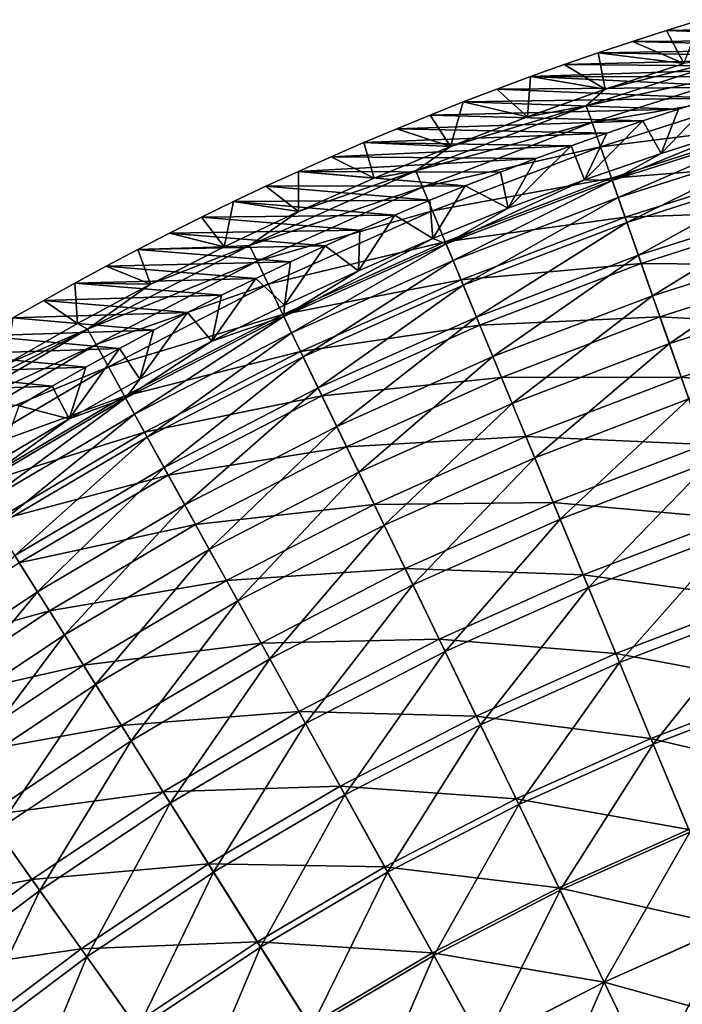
# Model space of a CAD drawing. Header units: millimetres. Extents: x -63 to 63, y -63 to 63.
# Tile 38 of 107: x -31 to -19, y 41 to 60. Entities that reach past the tile are written whole.
import ezdxf

# ---------------------------------------------------------------- set-up
doc = ezdxf.new("R2010")
doc.units = ezdxf.units.MM
doc.header["$LTSCALE"] = 106.095679
for name, color, linetype in [('10', 7, 'CONTINUOUS'), ('11', 7, 'CONTINUOUS'), ('7', 7, 'CONTINUOUS'), ('8', 7, 'CONTINUOUS'), ('9', 7, 'CONTINUOUS')]:
    doc.layers.add(name, color=color, linetype=linetype)

msp = doc.modelspace()

# ---------------------------------------------------------------- linework, layer by layer
at = {"layer": '10', "linetype": 'Continuous'}
for points in [[(-18.679, 58.343, -62.004), (-17.995, 58.557, -62.004), (-19.009, 57.503, -42.056), (-18.679, 58.343, -62.004)], [(-19.009, 57.503, -42.056), (-17.995, 58.557, -62.004), (-17.534, 57.969, -42.056), (-19.009, 57.503, -42.056)], [(-19.361, 58.12, -62.004), (-18.679, 58.343, -62.004), (-19.009, 57.503, -42.056), (-19.361, 58.12, -62.004)], [(-20.041, 57.889, -62.004), (-19.361, 58.12, -62.004), (-20.471, 56.998, -42.056), (-20.041, 57.889, -62.004)], [(-20.471, 56.998, -42.056), (-19.361, 58.12, -62.004), (-19.009, 57.503, -42.056), (-20.471, 56.998, -42.056)], [(-20.72, 57.649, -62.004), (-20.041, 57.889, -62.004), (-20.471, 56.998, -42.056), (-20.72, 57.649, -62.004)], [(-21.396, 57.402, -62.004), (-20.72, 57.649, -62.004), (-21.92, 56.457, -42.056), (-21.396, 57.402, -62.004)], [(-21.92, 56.457, -42.056), (-20.72, 57.649, -62.004), (-20.471, 56.998, -42.056), (-21.92, 56.457, -42.056)], [(-22.07, 57.146, -62.004), (-21.396, 57.402, -62.004), (-21.92, 56.457, -42.056), (-22.07, 57.146, -62.004)], [(-22.742, 56.882, -62.004), (-22.07, 57.146, -62.004), (-21.92, 56.457, -42.056), (-22.742, 56.882, -62.004)], [(-23.412, 56.609, -62.004), (-22.742, 56.882, -62.004), (-23.355, 55.879, -42.056), (-23.412, 56.609, -62.004)], [(-23.355, 55.879, -42.056), (-22.742, 56.882, -62.004), (-21.92, 56.457, -42.056), (-23.355, 55.879, -42.056)], [(-24.08, 56.329, -62.004), (-23.412, 56.609, -62.004), (-23.355, 55.879, -42.056), (-24.08, 56.329, -62.004)], [(-24.745, 56.04, -62.004), (-24.08, 56.329, -62.004), (-24.774, 55.264, -42.056), (-24.745, 56.04, -62.004)], [(-24.774, 55.264, -42.056), (-24.08, 56.329, -62.004), (-23.355, 55.879, -42.056), (-24.774, 55.264, -42.056)], [(-25.407, 55.743, -62.004), (-24.745, 56.04, -62.004), (-24.774, 55.264, -42.056), (-25.407, 55.743, -62.004)], [(-26.067, 55.437, -62.004), (-25.407, 55.743, -62.004), (-26.178, 54.613, -42.056), (-26.067, 55.437, -62.004)], [(-26.178, 54.613, -42.056), (-25.407, 55.743, -62.004), (-24.774, 55.264, -42.056), (-26.178, 54.613, -42.056)], [(-26.724, 55.123, -62.004), (-26.067, 55.437, -62.004), (-26.178, 54.613, -42.056), (-26.724, 55.123, -62.004)], [(-27.378, 54.802, -62.004), (-26.724, 55.123, -62.004), (-27.564, 53.927, -42.056), (-27.378, 54.802, -62.004)], [(-27.564, 53.927, -42.056), (-26.724, 55.123, -62.004), (-26.178, 54.613, -42.056), (-27.564, 53.927, -42.056)], [(-28.029, 54.471, -62.004), (-27.378, 54.802, -62.004), (-27.564, 53.927, -42.056), (-28.029, 54.471, -62.004)], [(-28.677, 54.133, -62.004), (-28.029, 54.471, -62.004), (-28.932, 53.205, -42.056), (-28.677, 54.133, -62.004)], [(-28.932, 53.205, -42.056), (-28.029, 54.471, -62.004), (-27.564, 53.927, -42.056), (-28.932, 53.205, -42.056)], [(-29.321, 53.787, -62.004), (-28.677, 54.133, -62.004), (-28.932, 53.205, -42.056), (-29.321, 53.787, -62.004)], [(-29.963, 53.432, -62.004), (-29.321, 53.787, -62.004), (-30.282, 52.449, -42.056), (-29.963, 53.432, -62.004)], [(-30.282, 52.449, -42.056), (-29.321, 53.787, -62.004), (-28.932, 53.205, -42.056), (-30.282, 52.449, -42.056)], [(-30.601, 53.069, -62.004), (-29.963, 53.432, -62.004), (-30.282, 52.449, -42.056), (-30.601, 53.069, -62.004)], [(-31.235, 52.698, -62.004), (-30.601, 53.069, -62.004), (-30.282, 52.449, -42.056), (-31.235, 52.698, -62.004)], [(-31.611, 51.659, -42.056), (-31.235, 52.698, -62.004), (-30.282, 52.449, -42.056), (-31.611, 51.659, -42.056)]]:
    msp.add_3dface(points, dxfattribs=at)
at = {"layer": '11', "linetype": 'Continuous'}
for points in [[(-19.941, 56.987, -38.96), (-17.534, 57.969, -42.056), (-16.714, 58.016, -38.96), (-19.941, 56.987, -38.96)], [(-19.941, 56.987, -38.96), (-16.714, 58.016, -38.96), (-19.826, 56.661, -35.874), (-19.941, 56.987, -38.96)], [(-19.009, 57.503, -42.056), (-17.534, 57.969, -42.056), (-19.941, 56.987, -38.96), (-19.009, 57.503, -42.056)], [(-16.714, 58.016, -38.96), (-16.618, 57.683, -35.874), (-19.826, 56.661, -35.874), (-16.714, 58.016, -38.96)], [(-16.618, 57.683, -35.874), (-19.66, 56.185, -32.81), (-19.826, 56.661, -35.874), (-16.618, 57.683, -35.874)], [(-16.479, 57.199, -32.81), (-19.66, 56.185, -32.81), (-16.618, 57.683, -35.874), (-16.479, 57.199, -32.81)], [(-20.471, 56.998, -42.056), (-19.009, 57.503, -42.056), (-19.941, 56.987, -38.96), (-20.471, 56.998, -42.056)], [(-16.479, 57.199, -32.81), (-19.442, 55.562, -29.776), (-19.66, 56.185, -32.81), (-16.479, 57.199, -32.81)], [(-16.296, 56.565, -29.776), (-19.442, 55.562, -29.776), (-16.479, 57.199, -32.81), (-16.296, 56.565, -29.776)], [(-21.92, 56.457, -42.056), (-20.471, 56.998, -42.056), (-23.105, 55.78, -38.96), (-21.92, 56.457, -42.056)], [(-23.105, 55.78, -38.96), (-20.471, 56.998, -42.056), (-19.941, 56.987, -38.96), (-23.105, 55.78, -38.96)], [(-23.105, 55.78, -38.96), (-19.941, 56.987, -38.96), (-22.972, 55.46, -35.874), (-23.105, 55.78, -38.96)], [(-19.941, 56.987, -38.96), (-19.826, 56.661, -35.874), (-22.972, 55.46, -35.874), (-19.941, 56.987, -38.96)], [(-19.826, 56.661, -35.874), (-22.779, 54.994, -32.81), (-22.972, 55.46, -35.874), (-19.826, 56.661, -35.874)], [(-19.66, 56.185, -32.81), (-22.779, 54.994, -32.81), (-19.826, 56.661, -35.874), (-19.66, 56.185, -32.81)], [(-23.355, 55.879, -42.056), (-21.92, 56.457, -42.056), (-23.105, 55.78, -38.96), (-23.355, 55.879, -42.056)], [(-16.296, 56.565, -29.776), (-19.173, 54.793, -26.779), (-19.442, 55.562, -29.776), (-16.296, 56.565, -29.776)], [(-16.07, 55.782, -26.779), (-19.173, 54.793, -26.779), (-16.296, 56.565, -29.776), (-16.07, 55.782, -26.779)], [(-19.66, 56.185, -32.81), (-22.527, 54.384, -29.776), (-22.779, 54.994, -32.81), (-19.66, 56.185, -32.81)], [(-19.442, 55.562, -29.776), (-22.527, 54.384, -29.776), (-19.66, 56.185, -32.81), (-19.442, 55.562, -29.776)], [(-24.774, 55.264, -42.056), (-23.355, 55.879, -42.056), (-26.196, 54.396, -38.96), (-24.774, 55.264, -42.056)], [(-26.196, 54.396, -38.96), (-23.355, 55.879, -42.056), (-23.105, 55.78, -38.96), (-26.196, 54.396, -38.96)], [(-26.196, 54.396, -38.96), (-23.105, 55.78, -38.96), (-26.046, 54.085, -35.874), (-26.196, 54.396, -38.96)], [(-23.105, 55.78, -38.96), (-22.972, 55.46, -35.874), (-26.046, 54.085, -35.874), (-23.105, 55.78, -38.96)], [(-16.07, 55.782, -26.779), (-18.853, 53.88, -23.828), (-19.173, 54.793, -26.779), (-16.07, 55.782, -26.779)], [(-15.803, 54.853, -23.828), (-18.853, 53.88, -23.828), (-16.07, 55.782, -26.779), (-15.803, 54.853, -23.828)], [(-19.442, 55.562, -29.776), (-22.215, 53.632, -26.779), (-22.527, 54.384, -29.776), (-19.442, 55.562, -29.776)], [(-19.173, 54.793, -26.779), (-22.215, 53.632, -26.779), (-19.442, 55.562, -29.776), (-19.173, 54.793, -26.779)], [(-22.972, 55.46, -35.874), (-25.827, 53.631, -32.81), (-26.046, 54.085, -35.874), (-22.972, 55.46, -35.874)], [(-22.779, 54.994, -32.81), (-25.827, 53.631, -32.81), (-22.972, 55.46, -35.874), (-22.779, 54.994, -32.81)], [(-26.178, 54.613, -42.056), (-24.774, 55.264, -42.056), (-26.196, 54.396, -38.96), (-26.178, 54.613, -42.056)], [(-22.779, 54.994, -32.81), (-25.541, 53.036, -29.776), (-25.827, 53.631, -32.81), (-22.779, 54.994, -32.81)], [(-22.527, 54.384, -29.776), (-25.541, 53.036, -29.776), (-22.779, 54.994, -32.81), (-22.527, 54.384, -29.776)], [(-19.173, 54.793, -26.779), (-21.845, 52.738, -23.828), (-22.215, 53.632, -26.779), (-19.173, 54.793, -26.779)], [(-18.853, 53.88, -23.828), (-21.845, 52.738, -23.828), (-19.173, 54.793, -26.779), (-18.853, 53.88, -23.828)], [(-15.803, 54.853, -23.828), (-18.485, 52.826, -20.931), (-18.853, 53.88, -23.828), (-15.803, 54.853, -23.828)], [(-27.564, 53.927, -42.056), (-26.178, 54.613, -42.056), (-26.196, 54.396, -38.96), (-27.564, 53.927, -42.056)], [(-29.205, 52.842, -38.96), (-27.564, 53.927, -42.056), (-26.196, 54.396, -38.96), (-29.205, 52.842, -38.96)], [(-29.205, 52.842, -38.96), (-26.196, 54.396, -38.96), (-29.037, 52.539, -35.874), (-29.205, 52.842, -38.96)], [(-26.196, 54.396, -38.96), (-26.046, 54.085, -35.874), (-29.037, 52.539, -35.874), (-26.196, 54.396, -38.96)], [(-22.527, 54.384, -29.776), (-25.187, 52.302, -26.779), (-25.541, 53.036, -29.776), (-22.527, 54.384, -29.776)], [(-22.215, 53.632, -26.779), (-25.187, 52.302, -26.779), (-22.527, 54.384, -29.776), (-22.215, 53.632, -26.779)], [(-26.046, 54.085, -35.874), (-28.794, 52.098, -32.81), (-29.037, 52.539, -35.874), (-26.046, 54.085, -35.874)], [(-25.827, 53.631, -32.81), (-28.794, 52.098, -32.81), (-26.046, 54.085, -35.874), (-25.827, 53.631, -32.81)], [(-28.932, 53.205, -42.056), (-27.564, 53.927, -42.056), (-29.205, 52.842, -38.96), (-28.932, 53.205, -42.056)], [(-18.853, 53.88, -23.828), (-21.417, 51.706, -20.931), (-21.845, 52.738, -23.828), (-18.853, 53.88, -23.828)], [(-18.485, 52.826, -20.931), (-21.417, 51.706, -20.931), (-18.853, 53.88, -23.828), (-18.485, 52.826, -20.931)], [(-25.827, 53.631, -32.81), (-28.474, 51.52, -29.776), (-28.794, 52.098, -32.81), (-25.827, 53.631, -32.81)], [(-25.541, 53.036, -29.776), (-28.474, 51.52, -29.776), (-25.827, 53.631, -32.81), (-25.541, 53.036, -29.776)], [(-22.215, 53.632, -26.779), (-24.768, 51.43, -23.828), (-25.187, 52.302, -26.779), (-22.215, 53.632, -26.779)], [(-21.845, 52.738, -23.828), (-24.768, 51.43, -23.828), (-22.215, 53.632, -26.779), (-21.845, 52.738, -23.828)], [(-30.282, 52.449, -42.056), (-28.932, 53.205, -42.056), (-29.205, 52.842, -38.96), (-30.282, 52.449, -42.056)], [(-25.541, 53.036, -29.776), (-28.08, 50.807, -26.779), (-28.474, 51.52, -29.776), (-25.541, 53.036, -29.776)], [(-25.187, 52.302, -26.779), (-28.08, 50.807, -26.779), (-25.541, 53.036, -29.776), (-25.187, 52.302, -26.779)], [(-32.122, 51.121, -38.96), (-30.282, 52.449, -42.056), (-29.205, 52.842, -38.96), (-32.122, 51.121, -38.96)], [(-32.122, 51.121, -38.96), (-29.205, 52.842, -38.96), (-31.938, 50.828, -35.874), (-32.122, 51.121, -38.96)], [(-29.205, 52.842, -38.96), (-29.037, 52.539, -35.874), (-31.938, 50.828, -35.874), (-29.205, 52.842, -38.96)], [(-21.845, 52.738, -23.828), (-24.283, 50.424, -20.931), (-24.768, 51.43, -23.828), (-21.845, 52.738, -23.828)], [(-21.417, 51.706, -20.931), (-24.283, 50.424, -20.931), (-21.845, 52.738, -23.828), (-21.417, 51.706, -20.931)], [(-18.485, 52.826, -20.931), (-20.934, 50.539, -18.095), (-21.417, 51.706, -20.931), (-18.485, 52.826, -20.931)], [(-18.067, 51.633, -18.095), (-20.934, 50.539, -18.095), (-18.485, 52.826, -20.931), (-18.067, 51.633, -18.095)], [(-29.037, 52.539, -35.874), (-31.669, 50.402, -32.81), (-31.938, 50.828, -35.874), (-29.037, 52.539, -35.874)], [(-28.794, 52.098, -32.81), (-31.669, 50.402, -32.81), (-29.037, 52.539, -35.874), (-28.794, 52.098, -32.81)], [(-31.611, 51.659, -42.056), (-30.282, 52.449, -42.056), (-32.122, 51.121, -38.96), (-31.611, 51.659, -42.056)], [(-25.187, 52.302, -26.779), (-27.612, 49.961, -23.828), (-28.08, 50.807, -26.779), (-25.187, 52.302, -26.779)], [(-24.768, 51.43, -23.828), (-27.612, 49.961, -23.828), (-25.187, 52.302, -26.779), (-24.768, 51.43, -23.828)], [(-28.794, 52.098, -32.81), (-31.318, 49.843, -29.776), (-31.669, 50.402, -32.81), (-28.794, 52.098, -32.81)], [(-28.474, 51.52, -29.776), (-31.318, 49.843, -29.776), (-28.794, 52.098, -32.81), (-28.474, 51.52, -29.776)], [(-21.417, 51.706, -20.931), (-23.735, 49.285, -18.095), (-24.283, 50.424, -20.931), (-21.417, 51.706, -20.931)], [(-20.934, 50.539, -18.095), (-23.735, 49.285, -18.095), (-21.417, 51.706, -20.931), (-20.934, 50.539, -18.095)], [(-18.067, 51.633, -18.095), (-20.395, 49.238, -15.327), (-20.934, 50.539, -18.095), (-18.067, 51.633, -18.095)], [(-17.602, 50.304, -15.327), (-20.395, 49.238, -15.327), (-18.067, 51.633, -18.095), (-17.602, 50.304, -15.327)], [(-28.474, 51.52, -29.776), (-30.885, 49.153, -26.779), (-31.318, 49.843, -29.776), (-28.474, 51.52, -29.776)], [(-28.08, 50.807, -26.779), (-30.885, 49.153, -26.779), (-28.474, 51.52, -29.776), (-28.08, 50.807, -26.779)], [(-24.768, 51.43, -23.828), (-27.072, 48.983, -20.931), (-27.612, 49.961, -23.828), (-24.768, 51.43, -23.828)], [(-24.283, 50.424, -20.931), (-27.072, 48.983, -20.931), (-24.768, 51.43, -23.828), (-24.283, 50.424, -20.931)], [(-28.08, 50.807, -26.779), (-30.37, 48.334, -23.828), (-30.885, 49.153, -26.779), (-28.08, 50.807, -26.779)], [(-27.612, 49.961, -23.828), (-30.37, 48.334, -23.828), (-28.08, 50.807, -26.779), (-27.612, 49.961, -23.828)], [(-20.934, 50.539, -18.095), (-23.124, 48.017, -15.327), (-23.735, 49.285, -18.095), (-20.934, 50.539, -18.095)], [(-20.395, 49.238, -15.327), (-23.124, 48.017, -15.327), (-20.934, 50.539, -18.095), (-20.395, 49.238, -15.327)], [(-24.283, 50.424, -20.931), (-26.461, 47.877, -18.095), (-27.072, 48.983, -20.931), (-24.283, 50.424, -20.931)], [(-23.735, 49.285, -18.095), (-26.461, 47.877, -18.095), (-24.283, 50.424, -20.931), (-23.735, 49.285, -18.095)], [(-17.602, 50.304, -15.327), (-19.803, 47.808, -12.634), (-20.395, 49.238, -15.327), (-17.602, 50.304, -15.327)], [(-17.091, 48.843, -12.634), (-19.803, 47.808, -12.634), (-17.602, 50.304, -15.327), (-17.091, 48.843, -12.634)], [(-27.612, 49.961, -23.828), (-29.776, 47.388, -20.931), (-30.37, 48.334, -23.828), (-27.612, 49.961, -23.828)], [(-27.072, 48.983, -20.931), (-29.776, 47.388, -20.931), (-27.612, 49.961, -23.828), (-27.072, 48.983, -20.931)], [(-30.885, 49.153, -26.779), (-33.592, 47.344, -26.779), (-31.318, 49.843, -29.776), (-30.885, 49.153, -26.779)], [(-30.885, 49.153, -26.779), (-33.033, 46.555, -23.828), (-33.592, 47.344, -26.779), (-30.885, 49.153, -26.779)], [(-30.37, 48.334, -23.828), (-33.033, 46.555, -23.828), (-30.885, 49.153, -26.779), (-30.37, 48.334, -23.828)], [(-23.735, 49.285, -18.095), (-25.78, 46.645, -15.327), (-26.461, 47.877, -18.095), (-23.735, 49.285, -18.095)], [(-23.124, 48.017, -15.327), (-25.78, 46.645, -15.327), (-23.735, 49.285, -18.095), (-23.124, 48.017, -15.327)], [(-20.395, 49.238, -15.327), (-22.452, 46.623, -12.634), (-23.124, 48.017, -15.327), (-20.395, 49.238, -15.327)], [(-19.803, 47.808, -12.634), (-22.452, 46.623, -12.634), (-20.395, 49.238, -15.327), (-19.803, 47.808, -12.634)], [(-27.072, 48.983, -20.931), (-29.103, 46.318, -18.095), (-29.776, 47.388, -20.931), (-27.072, 48.983, -20.931)], [(-26.461, 47.877, -18.095), (-29.103, 46.318, -18.095), (-27.072, 48.983, -20.931), (-26.461, 47.877, -18.095)], [(-17.091, 48.843, -12.634), (-19.159, 46.253, -10.025), (-19.803, 47.808, -12.634), (-17.091, 48.843, -12.634)], [(-16.535, 47.255, -10.025), (-19.159, 46.253, -10.025), (-17.091, 48.843, -12.634), (-16.535, 47.255, -10.025)], [(-30.37, 48.334, -23.828), (-32.386, 45.644, -20.931), (-33.033, 46.555, -23.828), (-30.37, 48.334, -23.828)], [(-29.776, 47.388, -20.931), (-32.386, 45.644, -20.931), (-30.37, 48.334, -23.828), (-29.776, 47.388, -20.931)], [(-23.124, 48.017, -15.327), (-25.031, 45.29, -12.634), (-25.78, 46.645, -15.327), (-23.124, 48.017, -15.327)], [(-22.452, 46.623, -12.634), (-25.031, 45.29, -12.634), (-23.124, 48.017, -15.327), (-22.452, 46.623, -12.634)], [(-26.461, 47.877, -18.095), (-28.355, 45.126, -15.327), (-29.103, 46.318, -18.095), (-26.461, 47.877, -18.095)], [(-25.78, 46.645, -15.327), (-28.355, 45.126, -15.327), (-26.461, 47.877, -18.095), (-25.78, 46.645, -15.327)], [(-19.803, 47.808, -12.634), (-21.722, 45.106, -10.025), (-22.452, 46.623, -12.634), (-19.803, 47.808, -12.634)], [(-19.159, 46.253, -10.025), (-21.722, 45.106, -10.025), (-19.803, 47.808, -12.634), (-19.159, 46.253, -10.025)], [(-29.776, 47.388, -20.931), (-31.655, 44.613, -18.095), (-32.386, 45.644, -20.931), (-29.776, 47.388, -20.931)], [(-29.103, 46.318, -18.095), (-31.655, 44.613, -18.095), (-29.776, 47.388, -20.931), (-29.103, 46.318, -18.095)], [(-16.535, 47.255, -10.025), (-18.464, 44.576, -7.505), (-19.159, 46.253, -10.025), (-16.535, 47.255, -10.025)], [(-25.78, 46.645, -15.327), (-27.531, 43.816, -12.634), (-28.355, 45.126, -15.327), (-25.78, 46.645, -15.327)], [(-25.031, 45.29, -12.634), (-27.531, 43.816, -12.634), (-25.78, 46.645, -15.327), (-25.031, 45.29, -12.634)], [(-22.452, 46.623, -12.634), (-24.217, 43.817, -10.025), (-25.031, 45.29, -12.634), (-22.452, 46.623, -12.634)], [(-21.722, 45.106, -10.025), (-24.217, 43.817, -10.025), (-22.452, 46.623, -12.634), (-21.722, 45.106, -10.025)], [(-29.103, 46.318, -18.095), (-30.84, 43.465, -15.327), (-31.655, 44.613, -18.095), (-29.103, 46.318, -18.095)], [(-28.355, 45.126, -15.327), (-30.84, 43.465, -15.327), (-29.103, 46.318, -18.095), (-28.355, 45.126, -15.327)], [(-19.159, 46.253, -10.025), (-20.934, 43.471, -7.505), (-21.722, 45.106, -10.025), (-19.159, 46.253, -10.025)], [(-18.464, 44.576, -7.505), (-20.934, 43.471, -7.505), (-19.159, 46.253, -10.025), (-18.464, 44.576, -7.505)], [(-25.031, 45.29, -12.634), (-26.636, 42.39, -10.025), (-27.531, 43.816, -12.634), (-25.031, 45.29, -12.634)], [(-24.217, 43.817, -10.025), (-26.636, 42.39, -10.025), (-25.031, 45.29, -12.634), (-24.217, 43.817, -10.025)], [(-28.355, 45.126, -15.327), (-29.945, 42.203, -12.634), (-30.84, 43.465, -15.327), (-28.355, 45.126, -15.327)], [(-27.531, 43.816, -12.634), (-29.945, 42.203, -12.634), (-28.355, 45.126, -15.327), (-27.531, 43.816, -12.634)], [(-21.722, 45.106, -10.025), (-23.339, 42.229, -7.505), (-24.217, 43.817, -10.025), (-21.722, 45.106, -10.025)], [(-20.934, 43.471, -7.505), (-23.339, 42.229, -7.505), (-21.722, 45.106, -10.025), (-20.934, 43.471, -7.505)], [(-30.84, 43.465, -15.327), (-33.229, 41.668, -15.327), (-31.655, 44.613, -18.095), (-30.84, 43.465, -15.327)], [(-18.464, 44.576, -7.505), (-20.092, 41.722, -5.082), (-20.934, 43.471, -7.505), (-18.464, 44.576, -7.505)], [(-17.721, 42.783, -5.082), (-20.092, 41.722, -5.082), (-18.464, 44.576, -7.505), (-17.721, 42.783, -5.082)], [(-27.531, 43.816, -12.634), (-28.971, 40.83, -10.025), (-29.945, 42.203, -12.634), (-27.531, 43.816, -12.634)], [(-26.636, 42.39, -10.025), (-28.971, 40.83, -10.025), (-27.531, 43.816, -12.634), (-26.636, 42.39, -10.025)], [(-24.217, 43.817, -10.025), (-25.67, 40.854, -7.505), (-26.636, 42.39, -10.025), (-24.217, 43.817, -10.025)], [(-23.339, 42.229, -7.505), (-25.67, 40.854, -7.505), (-24.217, 43.817, -10.025), (-23.339, 42.229, -7.505)], [(-30.84, 43.465, -15.327), (-32.264, 40.458, -12.634), (-33.229, 41.668, -15.327), (-30.84, 43.465, -15.327)], [(-29.945, 42.203, -12.634), (-32.264, 40.458, -12.634), (-30.84, 43.465, -15.327), (-29.945, 42.203, -12.634)], [(-20.934, 43.471, -7.505), (-22.4, 40.529, -5.082), (-23.339, 42.229, -7.505), (-20.934, 43.471, -7.505)], [(-20.092, 41.722, -5.082), (-22.4, 40.529, -5.082), (-20.934, 43.471, -7.505), (-20.092, 41.722, -5.082)], [(-17.721, 42.783, -5.082), (-19.197, 39.863, -2.761), (-20.092, 41.722, -5.082), (-17.721, 42.783, -5.082)], [(-16.932, 40.876, -2.761), (-19.197, 39.863, -2.761), (-17.721, 42.783, -5.082), (-16.932, 40.876, -2.761)], [(-26.636, 42.39, -10.025), (-27.92, 39.35, -7.505), (-28.971, 40.83, -10.025), (-26.636, 42.39, -10.025)], [(-25.67, 40.854, -7.505), (-27.92, 39.35, -7.505), (-26.636, 42.39, -10.025), (-25.67, 40.854, -7.505)], [(-29.945, 42.203, -12.634), (-31.214, 39.142, -10.025), (-32.264, 40.458, -12.634), (-29.945, 42.203, -12.634)], [(-28.971, 40.83, -10.025), (-31.214, 39.142, -10.025), (-29.945, 42.203, -12.634), (-28.971, 40.83, -10.025)], [(-23.339, 42.229, -7.505), (-24.637, 39.21, -5.082), (-25.67, 40.854, -7.505), (-23.339, 42.229, -7.505)], [(-22.4, 40.529, -5.082), (-24.637, 39.21, -5.082), (-23.339, 42.229, -7.505), (-22.4, 40.529, -5.082)], [(-20.092, 41.722, -5.082), (-21.402, 38.724, -2.761), (-22.4, 40.529, -5.082), (-20.092, 41.722, -5.082)], [(-19.197, 39.863, -2.761), (-21.402, 38.724, -2.761), (-20.092, 41.722, -5.082), (-19.197, 39.863, -2.761)]]:
    msp.add_3dface(points, dxfattribs=at)
at = {"layer": '7', "linetype": 'Continuous'}
for points in [[(-17.13, 59.46, -38.933), (-20.073, 58.726, -42.004), (-20.437, 58.406, -38.933), (-17.13, 59.46, -38.933)], [(-17.13, 59.46, -38.933), (-20.437, 58.406, -38.933), (-17.037, 59.138, -35.872), (-17.13, 59.46, -38.933)], [(-18.579, 59.216, -42.004), (-20.073, 58.726, -42.004), (-17.13, 59.46, -38.933), (-18.579, 59.216, -42.004)], [(-20.437, 58.406, -38.933), (-20.326, 58.089, -35.872), (-17.037, 59.138, -35.872), (-20.437, 58.406, -38.933)], [(-20.326, 58.089, -35.872), (-16.902, 58.67, -32.831), (-17.037, 59.138, -35.872), (-20.326, 58.089, -35.872)], [(-20.073, 58.726, -42.004), (-21.555, 58.199, -42.004), (-20.437, 58.406, -38.933), (-20.073, 58.726, -42.004)], [(-20.165, 57.63, -32.831), (-16.902, 58.67, -32.831), (-20.326, 58.089, -35.872), (-20.165, 57.63, -32.831)], [(-20.165, 57.63, -32.831), (-16.726, 58.057, -29.818), (-16.902, 58.67, -32.831), (-20.165, 57.63, -32.831)], [(-20.437, 58.406, -38.933), (-23.022, 57.634, -42.004), (-23.68, 57.168, -38.933), (-20.437, 58.406, -38.933)], [(-20.437, 58.406, -38.933), (-23.68, 57.168, -38.933), (-20.326, 58.089, -35.872), (-20.437, 58.406, -38.933)], [(-21.555, 58.199, -42.004), (-23.022, 57.634, -42.004), (-20.437, 58.406, -38.933), (-21.555, 58.199, -42.004)], [(-23.68, 57.168, -38.933), (-23.551, 56.858, -35.872), (-20.326, 58.089, -35.872), (-23.68, 57.168, -38.933)], [(-23.551, 56.858, -35.872), (-20.165, 57.63, -32.831), (-20.326, 58.089, -35.872), (-23.551, 56.858, -35.872)], [(-19.955, 57.028, -29.818), (-16.726, 58.057, -29.818), (-20.165, 57.63, -32.831), (-19.955, 57.028, -29.818)], [(-19.955, 57.028, -29.818), (-16.508, 57.302, -26.841), (-16.726, 58.057, -29.818), (-19.955, 57.028, -29.818)], [(-23.022, 57.634, -42.004), (-24.475, 57.033, -42.004), (-23.68, 57.168, -38.933), (-23.022, 57.634, -42.004)], [(-23.365, 56.408, -32.831), (-20.165, 57.63, -32.831), (-23.551, 56.858, -35.872), (-23.365, 56.408, -32.831)], [(-23.365, 56.408, -32.831), (-19.955, 57.028, -29.818), (-20.165, 57.63, -32.831), (-23.365, 56.408, -32.831)], [(-19.695, 56.286, -26.841), (-16.508, 57.302, -26.841), (-19.955, 57.028, -29.818), (-19.695, 56.286, -26.841)], [(-19.695, 56.286, -26.841), (-16.25, 56.406, -23.906), (-16.508, 57.302, -26.841), (-19.695, 56.286, -26.841)], [(-23.68, 57.168, -38.933), (-25.912, 56.394, -42.004), (-26.848, 55.751, -38.933), (-23.68, 57.168, -38.933)], [(-23.68, 57.168, -38.933), (-26.848, 55.751, -38.933), (-23.551, 56.858, -35.872), (-23.68, 57.168, -38.933)], [(-24.475, 57.033, -42.004), (-25.912, 56.394, -42.004), (-23.68, 57.168, -38.933), (-24.475, 57.033, -42.004)], [(-23.121, 55.819, -29.818), (-19.955, 57.028, -29.818), (-23.365, 56.408, -32.831), (-23.121, 55.819, -29.818)], [(-23.121, 55.819, -29.818), (-19.695, 56.286, -26.841), (-19.955, 57.028, -29.818), (-23.121, 55.819, -29.818)], [(-26.848, 55.751, -38.933), (-26.702, 55.448, -35.872), (-23.551, 56.858, -35.872), (-26.848, 55.751, -38.933)], [(-26.702, 55.448, -35.872), (-23.365, 56.408, -32.831), (-23.551, 56.858, -35.872), (-26.702, 55.448, -35.872)], [(-25.912, 56.394, -42.004), (-27.332, 55.72, -42.004), (-26.848, 55.751, -38.933), (-25.912, 56.394, -42.004)], [(-26.491, 55.009, -32.831), (-23.365, 56.408, -32.831), (-26.702, 55.448, -35.872), (-26.491, 55.009, -32.831)], [(-26.491, 55.009, -32.831), (-23.121, 55.819, -29.818), (-23.365, 56.408, -32.831), (-26.491, 55.009, -32.831)], [(-22.82, 55.093, -26.841), (-19.695, 56.286, -26.841), (-23.121, 55.819, -29.818), (-22.82, 55.093, -26.841)], [(-22.82, 55.093, -26.841), (-19.387, 55.406, -23.906), (-19.695, 56.286, -26.841), (-22.82, 55.093, -26.841)], [(-19.387, 55.406, -23.906), (-16.25, 56.406, -23.906), (-19.695, 56.286, -26.841), (-19.387, 55.406, -23.906)], [(-19.387, 55.406, -23.906), (-15.952, 55.371, -21.021), (-16.25, 56.406, -23.906), (-19.387, 55.406, -23.906)], [(-26.848, 55.751, -38.933), (-28.735, 55.009, -42.004), (-29.932, 54.158, -38.933), (-26.848, 55.751, -38.933)], [(-26.848, 55.751, -38.933), (-29.932, 54.158, -38.933), (-26.702, 55.448, -35.872), (-26.848, 55.751, -38.933)], [(-27.332, 55.72, -42.004), (-28.735, 55.009, -42.004), (-26.848, 55.751, -38.933), (-27.332, 55.72, -42.004)], [(-26.215, 54.435, -29.818), (-23.121, 55.819, -29.818), (-26.491, 55.009, -32.831), (-26.215, 54.435, -29.818)], [(-26.215, 54.435, -29.818), (-22.82, 55.093, -26.841), (-23.121, 55.819, -29.818), (-26.215, 54.435, -29.818)], [(-29.932, 54.158, -38.933), (-29.769, 53.864, -35.872), (-26.702, 55.448, -35.872), (-29.932, 54.158, -38.933)], [(-29.769, 53.864, -35.872), (-26.491, 55.009, -32.831), (-26.702, 55.448, -35.872), (-29.769, 53.864, -35.872)], [(-22.464, 54.232, -23.906), (-19.387, 55.406, -23.906), (-22.82, 55.093, -26.841), (-22.464, 54.232, -23.906)], [(-22.464, 54.232, -23.906), (-19.032, 54.39, -21.021), (-19.387, 55.406, -23.906), (-22.464, 54.232, -23.906)], [(-19.032, 54.39, -21.021), (-15.952, 55.371, -21.021), (-19.387, 55.406, -23.906), (-19.032, 54.39, -21.021)], [(-19.032, 54.39, -21.021), (-15.615, 54.201, -18.193), (-15.952, 55.371, -21.021), (-19.032, 54.39, -21.021)], [(-28.735, 55.009, -42.004), (-30.119, 54.264, -42.004), (-29.932, 54.158, -38.933), (-28.735, 55.009, -42.004)], [(-29.534, 53.437, -32.831), (-26.491, 55.009, -32.831), (-29.769, 53.864, -35.872), (-29.534, 53.437, -32.831)], [(-29.534, 53.437, -32.831), (-26.215, 54.435, -29.818), (-26.491, 55.009, -32.831), (-29.534, 53.437, -32.831)], [(-25.874, 53.727, -26.841), (-22.82, 55.093, -26.841), (-26.215, 54.435, -29.818), (-25.874, 53.727, -26.841)], [(-25.874, 53.727, -26.841), (-22.464, 54.232, -23.906), (-22.82, 55.093, -26.841), (-25.874, 53.727, -26.841)], [(-29.226, 52.88, -29.818), (-26.215, 54.435, -29.818), (-29.534, 53.437, -32.831), (-29.226, 52.88, -29.818)], [(-29.226, 52.88, -29.818), (-25.874, 53.727, -26.841), (-26.215, 54.435, -29.818), (-29.226, 52.88, -29.818)], [(-22.052, 53.237, -21.021), (-19.032, 54.39, -21.021), (-22.464, 54.232, -23.906), (-22.052, 53.237, -21.021)], [(-22.052, 53.237, -21.021), (-18.629, 53.24, -18.193), (-19.032, 54.39, -21.021), (-22.052, 53.237, -21.021)], [(-18.629, 53.24, -18.193), (-15.615, 54.201, -18.193), (-19.032, 54.39, -21.021), (-18.629, 53.24, -18.193)], [(-30.119, 54.264, -42.004), (-31.484, 53.483, -42.004), (-29.932, 54.158, -38.933), (-30.119, 54.264, -42.004)], [(-25.469, 52.887, -23.906), (-22.464, 54.232, -23.906), (-25.874, 53.727, -26.841), (-25.469, 52.887, -23.906)], [(-25.469, 52.887, -23.906), (-22.052, 53.237, -21.021), (-22.464, 54.232, -23.906), (-25.469, 52.887, -23.906)], [(-18.629, 53.24, -18.193), (-15.239, 52.896, -15.428), (-15.615, 54.201, -18.193), (-18.629, 53.24, -18.193)], [(-29.932, 54.158, -38.933), (-32.829, 52.669, -42.004), (-32.921, 52.394, -38.933), (-29.932, 54.158, -38.933)], [(-29.932, 54.158, -38.933), (-32.921, 52.394, -38.933), (-29.769, 53.864, -35.872), (-29.932, 54.158, -38.933)], [(-31.484, 53.483, -42.004), (-32.829, 52.669, -42.004), (-29.932, 54.158, -38.933), (-31.484, 53.483, -42.004)], [(-32.921, 52.394, -38.933), (-32.743, 52.11, -35.872), (-29.769, 53.864, -35.872), (-32.921, 52.394, -38.933)], [(-32.743, 52.11, -35.872), (-29.534, 53.437, -32.831), (-29.769, 53.864, -35.872), (-32.743, 52.11, -35.872)], [(-28.845, 52.192, -26.841), (-25.874, 53.727, -26.841), (-29.226, 52.88, -29.818), (-28.845, 52.192, -26.841)], [(-28.845, 52.192, -26.841), (-25.469, 52.887, -23.906), (-25.874, 53.727, -26.841), (-28.845, 52.192, -26.841)], [(-32.484, 51.697, -32.831), (-29.534, 53.437, -32.831), (-32.743, 52.11, -35.872), (-32.484, 51.697, -32.831)], [(-32.484, 51.697, -32.831), (-29.226, 52.88, -29.818), (-29.534, 53.437, -32.831), (-32.484, 51.697, -32.831)], [(-25.002, 51.917, -21.021), (-22.052, 53.237, -21.021), (-25.469, 52.887, -23.906), (-25.002, 51.917, -21.021)], [(-25.002, 51.917, -21.021), (-21.585, 52.111, -18.193), (-22.052, 53.237, -21.021), (-25.002, 51.917, -21.021)], [(-21.585, 52.111, -18.193), (-18.629, 53.24, -18.193), (-22.052, 53.237, -21.021), (-21.585, 52.111, -18.193)], [(-21.585, 52.111, -18.193), (-18.181, 51.959, -15.428), (-18.629, 53.24, -18.193), (-21.585, 52.111, -18.193)], [(-18.181, 51.959, -15.428), (-15.239, 52.896, -15.428), (-18.629, 53.24, -18.193), (-18.181, 51.959, -15.428)], [(-32.145, 51.158, -29.818), (-29.226, 52.88, -29.818), (-32.484, 51.697, -32.831), (-32.145, 51.158, -29.818)], [(-32.145, 51.158, -29.818), (-28.845, 52.192, -26.841), (-29.226, 52.88, -29.818), (-32.145, 51.158, -29.818)], [(-28.394, 51.376, -23.906), (-25.469, 52.887, -23.906), (-28.845, 52.192, -26.841), (-28.394, 51.376, -23.906)], [(-28.394, 51.376, -23.906), (-25.002, 51.917, -21.021), (-25.469, 52.887, -23.906), (-28.394, 51.376, -23.906)], [(-31.727, 50.492, -26.841), (-28.845, 52.192, -26.841), (-32.145, 51.158, -29.818), (-31.727, 50.492, -26.841)], [(-31.727, 50.492, -26.841), (-28.394, 51.376, -23.906), (-28.845, 52.192, -26.841), (-31.727, 50.492, -26.841)], [(-24.473, 50.819, -18.193), (-21.585, 52.111, -18.193), (-25.002, 51.917, -21.021), (-24.473, 50.819, -18.193)], [(-24.473, 50.819, -18.193), (-21.066, 50.857, -15.428), (-21.585, 52.111, -18.193), (-24.473, 50.819, -18.193)], [(-21.066, 50.857, -15.428), (-18.181, 51.959, -15.428), (-21.585, 52.111, -18.193), (-21.066, 50.857, -15.428)], [(-21.066, 50.857, -15.428), (-17.688, 50.55, -12.735), (-18.181, 51.959, -15.428), (-21.066, 50.857, -15.428)], [(-27.874, 50.433, -21.021), (-25.002, 51.917, -21.021), (-28.394, 51.376, -23.906), (-27.874, 50.433, -21.021)], [(-27.874, 50.433, -21.021), (-24.473, 50.819, -18.193), (-25.002, 51.917, -21.021), (-27.874, 50.433, -21.021)], [(-31.23, 49.703, -23.906), (-28.394, 51.376, -23.906), (-31.727, 50.492, -26.841), (-31.23, 49.703, -23.906)], [(-31.23, 49.703, -23.906), (-27.874, 50.433, -21.021), (-28.394, 51.376, -23.906), (-31.23, 49.703, -23.906)], [(-27.284, 49.367, -18.193), (-24.473, 50.819, -18.193), (-27.874, 50.433, -21.021), (-27.284, 49.367, -18.193)], [(-27.284, 49.367, -18.193), (-23.884, 49.596, -15.428), (-24.473, 50.819, -18.193), (-27.284, 49.367, -18.193)], [(-23.884, 49.596, -15.428), (-21.066, 50.857, -15.428), (-24.473, 50.819, -18.193), (-23.884, 49.596, -15.428)], [(-23.884, 49.596, -15.428), (-20.495, 49.479, -12.735), (-21.066, 50.857, -15.428), (-23.884, 49.596, -15.428)], [(-20.495, 49.479, -12.735), (-17.688, 50.55, -12.735), (-21.066, 50.857, -15.428), (-20.495, 49.479, -12.735)], [(-20.495, 49.479, -12.735), (-17.152, 49.017, -10.119), (-17.688, 50.55, -12.735), (-20.495, 49.479, -12.735)], [(-30.658, 48.791, -21.021), (-27.874, 50.433, -21.021), (-31.23, 49.703, -23.906), (-30.658, 48.791, -21.021)], [(-30.658, 48.791, -21.021), (-27.284, 49.367, -18.193), (-27.874, 50.433, -21.021), (-30.658, 48.791, -21.021)], [(-33.968, 47.874, -23.906), (-30.658, 48.791, -21.021), (-31.23, 49.703, -23.906), (-33.968, 47.874, -23.906)], [(-26.628, 48.179, -15.428), (-23.884, 49.596, -15.428), (-27.284, 49.367, -18.193), (-26.628, 48.179, -15.428)], [(-26.628, 48.179, -15.428), (-23.237, 48.252, -12.735), (-23.884, 49.596, -15.428), (-26.628, 48.179, -15.428)], [(-23.237, 48.252, -12.735), (-20.495, 49.479, -12.735), (-23.884, 49.596, -15.428), (-23.237, 48.252, -12.735)], [(-30.009, 47.759, -18.193), (-27.284, 49.367, -18.193), (-30.658, 48.791, -21.021), (-30.009, 47.759, -18.193)], [(-30.009, 47.759, -18.193), (-26.628, 48.179, -15.428), (-27.284, 49.367, -18.193), (-30.009, 47.759, -18.193)], [(-23.237, 48.252, -12.735), (-19.873, 47.978, -10.119), (-20.495, 49.479, -12.735), (-23.237, 48.252, -12.735)], [(-19.873, 47.978, -10.119), (-17.152, 49.017, -10.119), (-20.495, 49.479, -12.735), (-19.873, 47.978, -10.119)], [(-19.873, 47.978, -10.119), (-16.573, 47.363, -7.586), (-17.152, 49.017, -10.119), (-19.873, 47.978, -10.119)], [(-33.345, 46.995, -21.021), (-30.658, 48.791, -21.021), (-33.968, 47.874, -23.906), (-33.345, 46.995, -21.021)], [(-33.345, 46.995, -21.021), (-30.009, 47.759, -18.193), (-30.658, 48.791, -21.021), (-33.345, 46.995, -21.021)], [(-25.906, 46.873, -12.735), (-23.237, 48.252, -12.735), (-26.628, 48.179, -15.428), (-25.906, 46.873, -12.735)], [(-25.906, 46.873, -12.735), (-22.532, 46.788, -10.119), (-23.237, 48.252, -12.735), (-25.906, 46.873, -12.735)], [(-22.532, 46.788, -10.119), (-19.873, 47.978, -10.119), (-23.237, 48.252, -12.735), (-22.532, 46.788, -10.119)], [(-29.287, 46.61, -15.428), (-26.628, 48.179, -15.428), (-30.009, 47.759, -18.193), (-29.287, 46.61, -15.428)], [(-29.287, 46.61, -15.428), (-25.906, 46.873, -12.735), (-26.628, 48.179, -15.428), (-29.287, 46.61, -15.428)], [(-22.532, 46.788, -10.119), (-19.203, 46.359, -7.586), (-19.873, 47.978, -10.119), (-22.532, 46.788, -10.119)], [(-19.203, 46.359, -7.586), (-16.573, 47.363, -7.586), (-19.873, 47.978, -10.119), (-19.203, 46.359, -7.586)], [(-32.64, 46.002, -18.193), (-30.009, 47.759, -18.193), (-33.345, 46.995, -21.021), (-32.64, 46.002, -18.193)], [(-32.64, 46.002, -18.193), (-29.287, 46.61, -15.428), (-30.009, 47.759, -18.193), (-32.64, 46.002, -18.193)], [(-19.203, 46.359, -7.586), (-15.954, 45.593, -5.143), (-16.573, 47.363, -7.586), (-19.203, 46.359, -7.586)], [(-28.493, 45.346, -12.735), (-25.906, 46.873, -12.735), (-29.287, 46.61, -15.428), (-28.493, 45.346, -12.735)], [(-28.493, 45.346, -12.735), (-25.12, 45.451, -10.119), (-25.906, 46.873, -12.735), (-28.493, 45.346, -12.735)], [(-25.12, 45.451, -10.119), (-22.532, 46.788, -10.119), (-25.906, 46.873, -12.735), (-25.12, 45.451, -10.119)], [(-25.12, 45.451, -10.119), (-21.772, 45.21, -7.586), (-22.532, 46.788, -10.119), (-25.12, 45.451, -10.119)], [(-21.772, 45.21, -7.586), (-19.203, 46.359, -7.586), (-22.532, 46.788, -10.119), (-21.772, 45.21, -7.586)], [(-31.855, 44.895, -15.428), (-29.287, 46.61, -15.428), (-32.64, 46.002, -18.193), (-31.855, 44.895, -15.428)], [(-31.855, 44.895, -15.428), (-28.493, 45.346, -12.735), (-29.287, 46.61, -15.428), (-31.855, 44.895, -15.428)], [(-21.772, 45.21, -7.586), (-18.485, 44.627, -5.143), (-19.203, 46.359, -7.586), (-21.772, 45.21, -7.586)], [(-18.485, 44.627, -5.143), (-15.954, 45.593, -5.143), (-19.203, 46.359, -7.586), (-18.485, 44.627, -5.143)], [(-27.629, 43.971, -10.119), (-25.12, 45.451, -10.119), (-28.493, 45.346, -12.735), (-27.629, 43.971, -10.119)], [(-27.629, 43.971, -10.119), (-24.272, 43.918, -7.586), (-25.12, 45.451, -10.119), (-27.629, 43.971, -10.119)], [(-24.272, 43.918, -7.586), (-21.772, 45.21, -7.586), (-25.12, 45.451, -10.119), (-24.272, 43.918, -7.586)], [(-30.991, 43.677, -12.735), (-28.493, 45.346, -12.735), (-31.855, 44.895, -15.428), (-30.991, 43.677, -12.735)], [(-30.991, 43.677, -12.735), (-27.629, 43.971, -10.119), (-28.493, 45.346, -12.735), (-30.991, 43.677, -12.735)], [(-24.272, 43.918, -7.586), (-20.958, 43.52, -5.143), (-21.772, 45.21, -7.586), (-24.272, 43.918, -7.586)], [(-20.958, 43.52, -5.143), (-18.485, 44.627, -5.143), (-21.772, 45.21, -7.586), (-20.958, 43.52, -5.143)], [(-34.322, 43.038, -15.428), (-30.991, 43.677, -12.735), (-31.855, 44.895, -15.428), (-34.322, 43.038, -15.428)], [(-20.958, 43.52, -5.143), (-17.722, 42.784, -2.797), (-18.485, 44.627, -5.143), (-20.958, 43.52, -5.143)], [(-30.051, 42.353, -10.119), (-27.629, 43.971, -10.119), (-30.991, 43.677, -12.735), (-30.051, 42.353, -10.119)], [(-30.051, 42.353, -10.119), (-26.697, 42.488, -7.586), (-27.629, 43.971, -10.119), (-30.051, 42.353, -10.119)], [(-26.697, 42.488, -7.586), (-24.272, 43.918, -7.586), (-27.629, 43.971, -10.119), (-26.697, 42.488, -7.586)], [(-26.697, 42.488, -7.586), (-23.365, 42.276, -5.143), (-24.272, 43.918, -7.586), (-26.697, 42.488, -7.586)], [(-23.365, 42.276, -5.143), (-20.958, 43.52, -5.143), (-24.272, 43.918, -7.586), (-23.365, 42.276, -5.143)], [(-33.391, 41.871, -12.735), (-30.991, 43.677, -12.735), (-34.322, 43.038, -15.428), (-33.391, 41.871, -12.735)], [(-33.391, 41.871, -12.735), (-30.051, 42.353, -10.119), (-30.991, 43.677, -12.735), (-33.391, 41.871, -12.735)], [(-23.365, 42.276, -5.143), (-20.093, 41.723, -2.797), (-20.958, 43.52, -5.143), (-23.365, 42.276, -5.143)], [(-20.093, 41.723, -2.797), (-17.722, 42.784, -2.797), (-20.958, 43.52, -5.143), (-20.093, 41.723, -2.797)], [(-20.093, 41.723, -2.797), (-16.915, 40.837, -0.552), (-17.722, 42.784, -2.797), (-20.093, 41.723, -2.797)], [(-29.037, 40.924, -7.586), (-26.697, 42.488, -7.586), (-30.051, 42.353, -10.119), (-29.037, 40.924, -7.586)], [(-29.037, 40.924, -7.586), (-25.699, 40.9, -5.143), (-26.697, 42.488, -7.586), (-29.037, 40.924, -7.586)], [(-25.699, 40.9, -5.143), (-23.365, 42.276, -5.143), (-26.697, 42.488, -7.586), (-25.699, 40.9, -5.143)], [(-32.378, 40.601, -10.119), (-30.051, 42.353, -10.119), (-33.391, 41.871, -12.735), (-32.378, 40.601, -10.119)], [(-32.378, 40.601, -10.119), (-29.037, 40.924, -7.586), (-30.051, 42.353, -10.119), (-32.378, 40.601, -10.119)], [(-25.699, 40.9, -5.143), (-22.401, 40.531, -2.797), (-23.365, 42.276, -5.143), (-25.699, 40.9, -5.143)], [(-22.401, 40.531, -2.797), (-20.093, 41.723, -2.797), (-23.365, 42.276, -5.143), (-22.401, 40.531, -2.797)], [(-22.401, 40.531, -2.797), (-19.178, 39.824, -0.552), (-20.093, 41.723, -2.797), (-22.401, 40.531, -2.797)], [(-19.178, 39.824, -0.552), (-16.915, 40.837, -0.552), (-20.093, 41.723, -2.797), (-19.178, 39.824, -0.552)]]:
    msp.add_3dface(points, dxfattribs=at)
at = {"layer": '8', "linetype": 'Continuous'}
for points in [[(-18.906, 59.845, -62.004), (-18.579, 59.216, -42.004), (-18.251, 60.048, -62.004), (-18.906, 59.845, -62.004)], [(-19.558, 59.635, -62.004), (-18.579, 59.216, -42.004), (-18.906, 59.845, -62.004), (-19.558, 59.635, -62.004)], [(-20.207, 59.418, -62.004), (-18.579, 59.216, -42.004), (-19.558, 59.635, -62.004), (-20.207, 59.418, -62.004)], [(-20.854, 59.195, -62.004), (-20.073, 58.726, -42.004), (-20.207, 59.418, -62.004), (-20.854, 59.195, -62.004)], [(-20.073, 58.726, -42.004), (-18.579, 59.216, -42.004), (-20.207, 59.418, -62.004), (-20.073, 58.726, -42.004)], [(-21.497, 58.964, -62.004), (-20.073, 58.726, -42.004), (-20.854, 59.195, -62.004), (-21.497, 58.964, -62.004)], [(-22.138, 58.726, -62.004), (-21.555, 58.199, -42.004), (-21.497, 58.964, -62.004), (-22.138, 58.726, -62.004)], [(-21.555, 58.199, -42.004), (-20.073, 58.726, -42.004), (-21.497, 58.964, -62.004), (-21.555, 58.199, -42.004)], [(-22.776, 58.482, -62.004), (-21.555, 58.199, -42.004), (-22.138, 58.726, -62.004), (-22.776, 58.482, -62.004)], [(-23.41, 58.231, -62.004), (-23.022, 57.634, -42.004), (-22.776, 58.482, -62.004), (-23.41, 58.231, -62.004)], [(-23.022, 57.634, -42.004), (-21.555, 58.199, -42.004), (-22.776, 58.482, -62.004), (-23.022, 57.634, -42.004)], [(-24.042, 57.973, -62.004), (-23.022, 57.634, -42.004), (-23.41, 58.231, -62.004), (-24.042, 57.973, -62.004)], [(-24.67, 57.709, -62.004), (-23.022, 57.634, -42.004), (-24.042, 57.973, -62.004), (-24.67, 57.709, -62.004)], [(-25.295, 57.437, -62.004), (-24.475, 57.033, -42.004), (-24.67, 57.709, -62.004), (-25.295, 57.437, -62.004)], [(-24.475, 57.033, -42.004), (-23.022, 57.634, -42.004), (-24.67, 57.709, -62.004), (-24.475, 57.033, -42.004)], [(-25.917, 57.159, -62.004), (-24.475, 57.033, -42.004), (-25.295, 57.437, -62.004), (-25.917, 57.159, -62.004)], [(-26.535, 56.875, -62.004), (-25.912, 56.394, -42.004), (-25.917, 57.159, -62.004), (-26.535, 56.875, -62.004)], [(-25.912, 56.394, -42.004), (-24.475, 57.033, -42.004), (-25.917, 57.159, -62.004), (-25.912, 56.394, -42.004)], [(-27.15, 56.584, -62.004), (-25.912, 56.394, -42.004), (-26.535, 56.875, -62.004), (-27.15, 56.584, -62.004)], [(-27.762, 56.287, -62.004), (-27.332, 55.72, -42.004), (-27.15, 56.584, -62.004), (-27.762, 56.287, -62.004)], [(-27.332, 55.72, -42.004), (-25.912, 56.394, -42.004), (-27.15, 56.584, -62.004), (-27.332, 55.72, -42.004)], [(-28.37, 55.983, -62.004), (-27.332, 55.72, -42.004), (-27.762, 56.287, -62.004), (-28.37, 55.983, -62.004)], [(-28.974, 55.672, -62.004), (-27.332, 55.72, -42.004), (-28.37, 55.983, -62.004), (-28.974, 55.672, -62.004)], [(-28.735, 55.009, -42.004), (-27.332, 55.72, -42.004), (-28.974, 55.672, -62.004), (-28.735, 55.009, -42.004)], [(-29.575, 55.356, -62.004), (-28.735, 55.009, -42.004), (-28.974, 55.672, -62.004), (-29.575, 55.356, -62.004)], [(-30.171, 55.033, -62.004), (-28.735, 55.009, -42.004), (-29.575, 55.356, -62.004), (-30.171, 55.033, -62.004)], [(-30.765, 54.703, -62.004), (-30.119, 54.264, -42.004), (-30.171, 55.033, -62.004), (-30.765, 54.703, -62.004)], [(-30.119, 54.264, -42.004), (-28.735, 55.009, -42.004), (-30.171, 55.033, -62.004), (-30.119, 54.264, -42.004)], [(-31.354, 54.368, -62.004), (-30.119, 54.264, -42.004), (-30.765, 54.703, -62.004), (-31.354, 54.368, -62.004)], [(-31.484, 53.483, -42.004), (-30.119, 54.264, -42.004), (-31.354, 54.368, -62.004), (-31.484, 53.483, -42.004)]]:
    msp.add_3dface(points, dxfattribs=at)
at = {"layer": '9', "linetype": 'Continuous'}
for points in [[(-18.906, 59.845, -62.004), (-18.251, 60.048, -62.004), (-12.474, 59.976, -62.004), (-18.906, 59.845, -62.004)], [(-19.558, 59.635, -62.004), (-18.906, 59.845, -62.004), (-13.861, 59.671, -62.004), (-19.558, 59.635, -62.004)], [(-13.168, 59.828, -62.004), (-18.906, 59.845, -62.004), (-12.474, 59.976, -62.004), (-13.168, 59.828, -62.004)], [(-13.861, 59.671, -62.004), (-18.906, 59.845, -62.004), (-13.168, 59.828, -62.004), (-13.861, 59.671, -62.004)], [(-20.207, 59.418, -62.004), (-19.558, 59.635, -62.004), (-14.553, 59.506, -62.004), (-20.207, 59.418, -62.004)], [(-14.553, 59.506, -62.004), (-19.558, 59.635, -62.004), (-13.861, 59.671, -62.004), (-14.553, 59.506, -62.004)], [(-15.244, 59.333, -62.004), (-20.207, 59.418, -62.004), (-14.553, 59.506, -62.004), (-15.244, 59.333, -62.004)], [(-20.854, 59.195, -62.004), (-20.207, 59.418, -62.004), (-15.244, 59.333, -62.004), (-20.854, 59.195, -62.004)], [(-15.934, 59.151, -62.004), (-20.854, 59.195, -62.004), (-15.244, 59.333, -62.004), (-15.934, 59.151, -62.004)], [(-21.497, 58.964, -62.004), (-20.854, 59.195, -62.004), (-15.934, 59.151, -62.004), (-21.497, 58.964, -62.004)], [(-16.622, 58.961, -62.004), (-21.497, 58.964, -62.004), (-15.934, 59.151, -62.004), (-16.622, 58.961, -62.004)], [(-22.138, 58.726, -62.004), (-21.497, 58.964, -62.004), (-17.309, 58.763, -62.004), (-22.138, 58.726, -62.004)], [(-17.309, 58.763, -62.004), (-21.497, 58.964, -62.004), (-16.622, 58.961, -62.004), (-17.309, 58.763, -62.004)], [(-22.776, 58.482, -62.004), (-22.138, 58.726, -62.004), (-17.995, 58.557, -62.004), (-22.776, 58.482, -62.004)], [(-17.995, 58.557, -62.004), (-22.138, 58.726, -62.004), (-17.309, 58.763, -62.004), (-17.995, 58.557, -62.004)], [(-18.679, 58.343, -62.004), (-22.776, 58.482, -62.004), (-17.995, 58.557, -62.004), (-18.679, 58.343, -62.004)], [(-23.41, 58.231, -62.004), (-22.776, 58.482, -62.004), (-18.679, 58.343, -62.004), (-23.41, 58.231, -62.004)], [(-19.361, 58.12, -62.004), (-23.41, 58.231, -62.004), (-18.679, 58.343, -62.004), (-19.361, 58.12, -62.004)], [(-24.042, 57.973, -62.004), (-23.41, 58.231, -62.004), (-19.361, 58.12, -62.004), (-24.042, 57.973, -62.004)], [(-24.67, 57.709, -62.004), (-24.042, 57.973, -62.004), (-20.041, 57.889, -62.004), (-24.67, 57.709, -62.004)], [(-20.041, 57.889, -62.004), (-24.042, 57.973, -62.004), (-19.361, 58.12, -62.004), (-20.041, 57.889, -62.004)], [(-20.72, 57.649, -62.004), (-24.67, 57.709, -62.004), (-20.041, 57.889, -62.004), (-20.72, 57.649, -62.004)], [(-25.295, 57.437, -62.004), (-24.67, 57.709, -62.004), (-20.72, 57.649, -62.004), (-25.295, 57.437, -62.004)], [(-21.396, 57.402, -62.004), (-25.295, 57.437, -62.004), (-20.72, 57.649, -62.004), (-21.396, 57.402, -62.004)], [(-25.917, 57.159, -62.004), (-25.295, 57.437, -62.004), (-21.396, 57.402, -62.004), (-25.917, 57.159, -62.004)], [(-22.07, 57.146, -62.004), (-25.917, 57.159, -62.004), (-21.396, 57.402, -62.004), (-22.07, 57.146, -62.004)], [(-26.535, 56.875, -62.004), (-25.917, 57.159, -62.004), (-22.742, 56.882, -62.004), (-26.535, 56.875, -62.004)], [(-22.742, 56.882, -62.004), (-25.917, 57.159, -62.004), (-22.07, 57.146, -62.004), (-22.742, 56.882, -62.004)], [(-27.15, 56.584, -62.004), (-26.535, 56.875, -62.004), (-23.412, 56.609, -62.004), (-27.15, 56.584, -62.004)], [(-23.412, 56.609, -62.004), (-26.535, 56.875, -62.004), (-22.742, 56.882, -62.004), (-23.412, 56.609, -62.004)], [(-27.762, 56.287, -62.004), (-27.15, 56.584, -62.004), (-24.08, 56.329, -62.004), (-27.762, 56.287, -62.004)], [(-24.08, 56.329, -62.004), (-27.15, 56.584, -62.004), (-23.412, 56.609, -62.004), (-24.08, 56.329, -62.004)], [(-28.37, 55.983, -62.004), (-27.762, 56.287, -62.004), (-24.745, 56.04, -62.004), (-28.37, 55.983, -62.004)], [(-24.745, 56.04, -62.004), (-27.762, 56.287, -62.004), (-24.08, 56.329, -62.004), (-24.745, 56.04, -62.004)], [(-28.974, 55.672, -62.004), (-28.37, 55.983, -62.004), (-25.407, 55.743, -62.004), (-28.974, 55.672, -62.004)], [(-25.407, 55.743, -62.004), (-28.37, 55.983, -62.004), (-24.745, 56.04, -62.004), (-25.407, 55.743, -62.004)], [(-26.067, 55.437, -62.004), (-28.974, 55.672, -62.004), (-25.407, 55.743, -62.004), (-26.067, 55.437, -62.004)], [(-29.575, 55.356, -62.004), (-28.974, 55.672, -62.004), (-26.067, 55.437, -62.004), (-29.575, 55.356, -62.004)], [(-30.171, 55.033, -62.004), (-29.575, 55.356, -62.004), (-26.724, 55.123, -62.004), (-30.171, 55.033, -62.004)], [(-26.724, 55.123, -62.004), (-29.575, 55.356, -62.004), (-26.067, 55.437, -62.004), (-26.724, 55.123, -62.004)], [(-27.378, 54.802, -62.004), (-30.171, 55.033, -62.004), (-26.724, 55.123, -62.004), (-27.378, 54.802, -62.004)], [(-30.765, 54.703, -62.004), (-30.171, 55.033, -62.004), (-27.378, 54.802, -62.004), (-30.765, 54.703, -62.004)], [(-28.029, 54.471, -62.004), (-30.765, 54.703, -62.004), (-27.378, 54.802, -62.004), (-28.029, 54.471, -62.004)], [(-31.354, 54.368, -62.004), (-30.765, 54.703, -62.004), (-28.029, 54.471, -62.004), (-31.354, 54.368, -62.004)], [(-28.677, 54.133, -62.004), (-31.354, 54.368, -62.004), (-28.029, 54.471, -62.004), (-28.677, 54.133, -62.004)], [(-31.939, 54.026, -62.004), (-31.354, 54.368, -62.004), (-28.677, 54.133, -62.004), (-31.939, 54.026, -62.004)], [(-32.52, 53.678, -62.004), (-31.939, 54.026, -62.004), (-29.321, 53.787, -62.004), (-32.52, 53.678, -62.004)], [(-29.321, 53.787, -62.004), (-31.939, 54.026, -62.004), (-28.677, 54.133, -62.004), (-29.321, 53.787, -62.004)], [(-33.098, 53.324, -62.004), (-32.52, 53.678, -62.004), (-29.963, 53.432, -62.004), (-33.098, 53.324, -62.004)], [(-29.963, 53.432, -62.004), (-32.52, 53.678, -62.004), (-29.321, 53.787, -62.004), (-29.963, 53.432, -62.004)], [(-33.671, 52.964, -62.004), (-33.098, 53.324, -62.004), (-30.601, 53.069, -62.004), (-33.671, 52.964, -62.004)], [(-30.601, 53.069, -62.004), (-33.098, 53.324, -62.004), (-29.963, 53.432, -62.004), (-30.601, 53.069, -62.004)], [(-31.235, 52.698, -62.004), (-33.671, 52.964, -62.004), (-30.601, 53.069, -62.004), (-31.235, 52.698, -62.004)]]:
    msp.add_3dface(points, dxfattribs=at)

doc.saveas('drawing.dxf')
